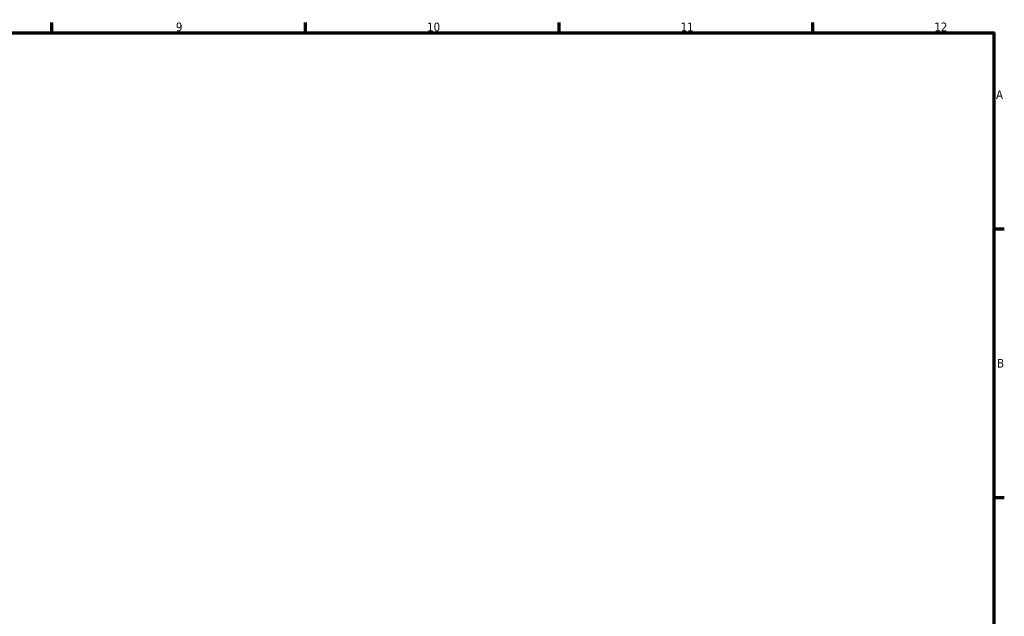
# Model space of a CAD drawing. Header units: millimetres. Extents: x -20 to 894, y -72 to 897.
# Tile 6 of 6: x 552 to 824, y 413 to 578. Entities that reach past the tile are written whole.
import ezdxf

# ---------------------------------------------------------------- set-up
doc = ezdxf.new("R2010")
doc.units = ezdxf.units.MM
doc.layers.add('Border (ANSI)', color=7, linetype='Continuous', lineweight=70)
doc.styles.add('Note Text (ANSI)', font='tahoma.ttf')

# ---------------------------------------------------------------- blocks, each defined once
blk = doc.blocks.new('Borders Default Border')
at = {"layer": 'Border (ANSI)'}
for p, q in [((560.67, 574), (560.67, 576.8)), ((630.75, 574), (630.75, 576.8)), ((700.83, 574), (700.83, 576.8)), ((770.92, 574), (770.92, 576.8)), ((821, 519.75), (823.8, 519.75)), ((821, 445.5), (823.8, 445.5))]:
    blk.add_line(p, q, dxfattribs=at)
at = {"layer": 'Border (ANSI)', "flags": 128}
blk.add_lwpolyline([(20, 20), (20, 574), (821, 574), (821, 20), (20, 20)], dxfattribs=at)
at = {"layer": 'Border (ANSI)', "color": 230, "true_color": 0xff0080, "char_height": 2.4, "attachment_point": 7, "style": 'Note Text (ANSI)'}
for s, insert in [('9', (594.92, 574.35)), ('10', (664.35, 574.35)), ('11', (734.43, 574.4)), ('12', (804.52, 574.4)), ('A', (821.58, 555.68)), ('B', (821.87, 481.43))]:
    blk.add_mtext(s, dxfattribs=dict(at, insert=insert))

msp = doc.modelspace()

# ---------------------------------------------------------------- block references
msp.add_blockref('Borders Default Border', (0, 0))

doc.saveas('drawing.dxf')
